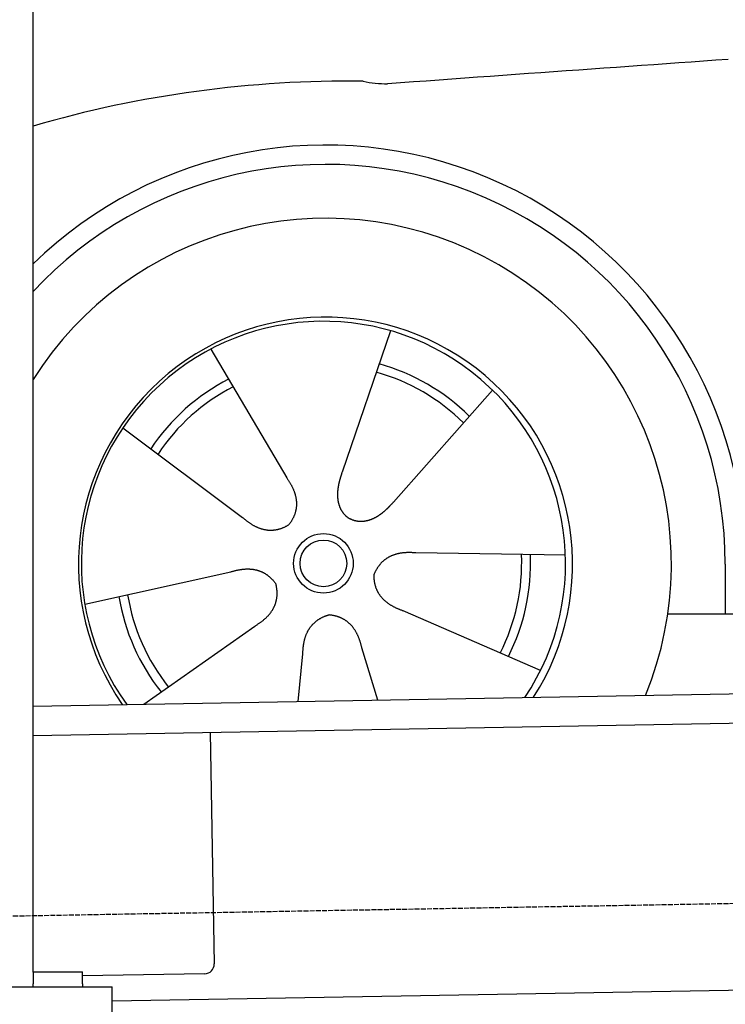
# Model space of a CAD drawing. Extents: x 1073 to 6773, y 6341 to 11366.
# Tile 5 of 58: x 1719 to 2433, y 8045 to 9042. Entities that reach past the tile are written whole.
import ezdxf

# ---------------------------------------------------------------- set-up
doc = ezdxf.new("R2010")
doc.units = 0
doc.linetypes.add('GEN3', pattern=[6.25, 5, -1.25])
doc.layers.get('0').update_dxf_attribs({"linetype": 'CONTINUOUS'})
doc.layers.add('3', color=6, linetype='GEN3')
doc.layers.add('CAR', color=10, linetype='CONTINUOUS')

msp = doc.modelspace()

# ---------------------------------------------------------------- linework, layer by layer
for p, q in [((1732.77, 8077.85), (1732.77, 10083.02)), ((1732.77, 8347.07), (4392.09, 8393.49)), ((4387.61, 8363.41), (1732.77, 8317.07)), ((1911.99, 8320.2), (1916.07, 8086.23)), ((4476.48, 8094.92), (1812.77, 8048.42)), ((1732.77, 8078.02), (1782.77, 8078.02)), ((1732.77, 8077.85), (1732.77, 8066.02)), ((1782.77, 8066.02), (1782.77, 8078.02)), ((1906.25, 8076.06), (1782.77, 8073.9)), ((1072.77, 8063.02), (1812.77, 8063.02)), ((1732.77, 8063.02), (1732.77, 8066.02)), ((1782.77, 8066.02), (1782.77, 8063.02)), ((1812.77, 7958.02), (1812.77, 8063.02))]:
    msp.add_line(p, q)
msp.add_arc((1906.07, 8086.06), 10, 271, 1)
at = {"layer": '3'}
msp.add_line((1175.28, 8125.31), (6230.44, 8213.55), dxfattribs=at)
at = {"layer": 'CAR'}
for p, q in [((2094.44, 8726.93), (2045.43, 8583.66)), ((1912.59, 8708.4), (1989.49, 8577.97)), ((2197.6, 8666.93), (2097.31, 8553.49)), ((1823.65, 8628.83), (1944.75, 8537.95)), ((2271.42, 8499.7), (2120.02, 8502.05)), ((2433.24, 8490.85), (2433.26, 8440.44)), ((1785.07, 8450.15), (1932.89, 8482.98)), ((2246.23, 8383.05), (2107.35, 8443.38)), ((2375.05, 8440.42), (4369.03, 8441.04)), ((1844.71, 8349.03), (1957.13, 8428.07)), ((2081.68, 8353.16), (2065.44, 8405.89)), ((2001.12, 8351.76), (2005.73, 8399.8))]:
    msp.add_line(p, q, dxfattribs=at)
for points in [[(2436.22, 9001.5, 0), (2423.75, 9000.62, 0), (2411.25, 8999.74, 0), (2398.73, 8998.86, 0), (2386.18, 8997.97, 0), (2373.62, 8997.08, 0), (2361.03, 8996.19, 0), (2348.42, 8995.29, 0), (2335.79, 8994.4, 0), (2323.13, 8993.5, 0), (2310.46, 8992.59, 0), (2297.76, 8991.69, 0), (2285.03, 8990.78, 0), (2272.29, 8989.87, 0), (2259.52, 8988.96, 0), (2246.73, 8988.04, 0), (2233.92, 8987.12, 0), (2221.08, 8986.2, 0), (2208.23, 8985.28, 0), (2195.35, 8984.35, 0), (2182.44, 8983.42, 0), (2169.52, 8982.49, 0), (2156.57, 8981.56, 0), (2143.6, 8980.62, 0), (2130.61, 8979.68, 0), (2117.6, 8978.74, 0), (2104.56, 8977.79, 0), (2091.5, 8976.85, 0)], [(2045.43, 8583.66, 0), (2045.32, 8583.35, 0), (2045.21, 8583.03, 0), (2045.1, 8582.71, 0), (2045, 8582.39, 0), (2044.89, 8582.07, 0), (2044.78, 8581.75, 0), (2044.68, 8581.42, 0), (2044.57, 8581.1, 0), (2044.47, 8580.78, 0), (2044.36, 8580.45, 0), (2044.26, 8580.13, 0), (2044.16, 8579.8, 0), (2044.05, 8579.48, 0), (2043.95, 8579.15, 0), (2043.85, 8578.83, 0), (2043.76, 8578.5, 0), (2043.66, 8578.17, 0), (2043.56, 8577.84, 0), (2043.46, 8577.52, 0), (2043.37, 8577.19, 0), (2043.28, 8576.86, 0), (2043.18, 8576.53, 0), (2043.09, 8576.2, 0), (2043, 8575.87, 0), (2042.91, 8575.53, 0), (2042.83, 8575.2, 0), (2042.74, 8574.87, 0), (2042.66, 8574.54, 0), (2042.57, 8574.21, 0), (2042.49, 8573.87, 0), (2042.41, 8573.54, 0), (2042.33, 8573.21, 0), (2042.26, 8572.88, 0), (2042.18, 8572.54, 0), (2042.11, 8572.21, 0), (2042.03, 8571.87, 0), (2041.96, 8571.54, 0), (2041.9, 8571.2, 0), (2041.83, 8570.87, 0), (2041.76, 8570.54, 0), (2041.7, 8570.2, 0), (2041.64, 8569.87, 0), (2041.58, 8569.53, 0), (2041.52, 8569.2, 0), (2041.47, 8568.86, 0), (2041.41, 8568.53, 0), (2041.36, 8568.19, 0), (2041.31, 8567.86, 0), (2041.26, 8567.52, 0), (2041.22, 8567.19, 0), (2041.18, 8566.85, 0), (2041.13, 8566.52, 0), (2041.1, 8566.18, 0), (2041.06, 8565.85, 0), (2041.02, 8565.51, 0), (2040.99, 8565.18, 0), (2040.96, 8564.85, 0), (2040.94, 8564.51, 0), (2040.91, 8564.18, 0), (2040.89, 8563.85, 0), (2040.87, 8563.52, 0), (2040.85, 8563.18, 0), (2040.83, 8562.85, 0), (2040.82, 8562.52, 0), (2040.81, 8562.19, 0), (2040.8, 8561.86, 0), (2040.8, 8561.53, 0), (2040.79, 8561.2, 0), (2040.79, 8560.87, 0), (2040.8, 8560.54, 0), (2040.8, 8560.21, 0), (2040.81, 8559.88, 0), (2040.82, 8559.56, 0), (2040.83, 8559.23, 0), (2040.85, 8558.91, 0), (2040.86, 8558.58, 0), (2040.89, 8558.26, 0), (2040.91, 8557.93, 0), (2040.94, 8557.61, 0), (2040.97, 8557.29, 0), (2041, 8556.97, 0), (2041.03, 8556.65, 0), (2041.07, 8556.33, 0), (2041.11, 8556.01, 0), (2041.15, 8555.69, 0), (2041.2, 8555.37, 0), (2041.25, 8555.06, 0), (2041.3, 8554.74, 0), (2041.36, 8554.43, 0), (2041.42, 8554.12, 0), (2041.48, 8553.8, 0), (2041.54, 8553.49, 0), (2041.61, 8553.18, 0), (2041.68, 8552.88, 0), (2041.75, 8552.57, 0), (2041.83, 8552.26, 0), (2041.9, 8551.96, 0), (2041.99, 8551.65, 0), (2042.07, 8551.35, 0), (2042.16, 8551.05, 0), (2042.25, 8550.75, 0), (2042.35, 8550.45, 0), (2042.44, 8550.16, 0), (2042.54, 8549.86, 0), (2042.65, 8549.57, 0), (2042.75, 8549.28, 0), (2042.86, 8548.99, 0), (2042.98, 8548.7, 0), (2043.09, 8548.41, 0), (2043.21, 8548.12, 0), (2043.33, 8547.84, 0), (2043.46, 8547.56, 0), (2043.59, 8547.28, 0), (2043.72, 8547, 0), (2043.85, 8546.72, 0), (2043.99, 8546.45, 0), (2044.13, 8546.17, 0), (2044.28, 8545.9, 0), (2044.43, 8545.63, 0), (2044.58, 8545.37, 0), (2044.73, 8545.1, 0), (2044.89, 8544.84, 0), (2045.05, 8544.58, 0), (2045.21, 8544.32, 0), (2045.38, 8544.06, 0), (2045.55, 8543.81, 0), (2045.72, 8543.55, 0), (2045.9, 8543.3, 0), (2046.08, 8543.05, 0), (2046.26, 8542.81, 0), (2046.45, 8542.57, 0), (2046.64, 8542.33, 0), (2046.83, 8542.09, 0), (2047.02, 8541.85, 0), (2047.22, 8541.62, 0), (2047.42, 8541.39, 0), (2047.63, 8541.16, 0), (2047.84, 8540.93, 0), (2048.05, 8540.71, 0), (2048.26, 8540.49, 0), (2048.48, 8540.27, 0), (2048.7, 8540.06, 0), (2048.92, 8539.85, 0), (2049.15, 8539.64, 0), (2049.38, 8539.43, 0), (2049.62, 8539.23, 0), (2049.85, 8539.03, 0), (2050.09, 8538.83, 0), (2050.33, 8538.64, 0), (2050.58, 8538.44, 0), (2050.83, 8538.26, 0), (2051.08, 8538.07, 0), (2051.34, 8537.89, 0), (2051.59, 8537.71, 0), (2051.85, 8537.54, 0), (2052.12, 8537.37, 0), (2052.39, 8537.2, 0), (2052.66, 8537.03, 0), (2052.93, 8536.87, 0)], [(1989.49, 8577.97, 0), (1989.87, 8577.42, 0), (1990.25, 8576.87, 0), (1990.62, 8576.32, 0), (1990.98, 8575.78, 0), (1991.34, 8575.23, 0), (1991.68, 8574.69, 0), (1992.02, 8574.15, 0), (1992.35, 8573.61, 0), (1992.68, 8573.07, 0), (1992.99, 8572.53, 0), (1993.3, 8571.99, 0), (1993.6, 8571.45, 0), (1993.89, 8570.92, 0), (1994.18, 8570.38, 0), (1994.46, 8569.85, 0), (1994.73, 8569.32, 0), (1994.99, 8568.79, 0), (1995.24, 8568.26, 0), (1995.49, 8567.73, 0), (1995.73, 8567.2, 0), (1995.96, 8566.67, 0), (1996.18, 8566.15, 0), (1996.39, 8565.62, 0), (1996.6, 8565.1, 0), (1996.8, 8564.57, 0), (1996.99, 8564.05, 0), (1997.18, 8563.53, 0), (1997.36, 8563.01, 0), (1997.52, 8562.49, 0), (1997.69, 8561.98, 0), (1997.84, 8561.46, 0), (1997.98, 8560.94, 0), (1998.12, 8560.43, 0), (1998.25, 8559.92, 0), (1998.38, 8559.4, 0), (1998.49, 8558.89, 0), (1998.6, 8558.38, 0), (1998.7, 8557.87, 0), (1998.79, 8557.37, 0), (1998.87, 8556.86, 0), (1998.95, 8556.35, 0), (1999.02, 8555.85, 0), (1999.08, 8555.34, 0), (1999.13, 8554.84, 0), (1999.17, 8554.34, 0), (1999.21, 8553.84, 0), (1999.24, 8553.34, 0), (1999.26, 8552.84, 0), (1999.28, 8552.34, 0), (1999.28, 8551.85, 0), (1999.28, 8551.35, 0), (1999.27, 8550.86, 0), (1999.26, 8550.37, 0), (1999.23, 8549.87, 0), (1999.2, 8549.38, 0), (1999.16, 8548.89, 0), (1999.11, 8548.4, 0), (1999.06, 8547.92, 0), (1999, 8547.43, 0), (1998.92, 8546.94, 0), (1998.85, 8546.46, 0), (1998.76, 8545.98, 0), (1998.67, 8545.49, 0), (1998.56, 8545.01, 0), (1998.45, 8544.53, 0), (1998.34, 8544.05, 0), (1998.21, 8543.57, 0), (1998.08, 8543.1, 0), (1997.94, 8542.62, 0), (1997.79, 8542.15, 0), (1997.64, 8541.67, 0), (1997.47, 8541.2, 0), (1997.3, 8540.73, 0), (1997.12, 8540.26, 0), (1996.94, 8539.79, 0), (1996.74, 8539.32, 0), (1996.54, 8538.85, 0), (1996.33, 8538.39, 0), (1996.11, 8537.92, 0), (1995.89, 8537.46, 0), (1995.65, 8536.99, 0), (1995.41, 8536.53, 0), (1995.16, 8536.07, 0), (1994.91, 8535.61, 0), (1994.64, 8535.15, 0), (1994.37, 8534.69, 0), (1994.09, 8534.24, 0), (1993.8, 8533.78, 0), (1993.51, 8533.33, 0), (1993.21, 8532.87, 0), (1992.9, 8532.42, 0), (1992.58, 8531.97, 0), (1992.25, 8531.52, 0), (1991.92, 8531.07, 0), (1991.58, 8530.62, 0)], [(2097.31, 8553.49, 0), (2097.09, 8553.24, 0), (2096.86, 8552.98, 0), (2096.64, 8552.73, 0), (2096.42, 8552.48, 0), (2096.19, 8552.23, 0), (2095.96, 8551.98, 0), (2095.73, 8551.73, 0), (2095.51, 8551.48, 0), (2095.28, 8551.22, 0), (2095.05, 8550.97, 0), (2094.82, 8550.72, 0), (2094.58, 8550.47, 0), (2094.35, 8550.23, 0), (2094.12, 8549.98, 0), (2093.88, 8549.73, 0), (2093.65, 8549.48, 0), (2093.41, 8549.23, 0), (2093.17, 8548.99, 0), (2092.94, 8548.74, 0), (2092.7, 8548.5, 0), (2092.46, 8548.25, 0), (2092.22, 8548.01, 0), (2091.97, 8547.77, 0), (2091.73, 8547.52, 0), (2091.49, 8547.28, 0), (2091.24, 8547.04, 0), (2091, 8546.81, 0), (2090.75, 8546.57, 0), (2090.5, 8546.33, 0), (2090.25, 8546.1, 0), (2090, 8545.86, 0), (2089.75, 8545.63, 0), (2089.5, 8545.4, 0), (2089.25, 8545.17, 0), (2088.99, 8544.94, 0), (2088.74, 8544.71, 0), (2088.48, 8544.48, 0), (2088.23, 8544.26, 0), (2087.97, 8544.03, 0), (2087.71, 8543.81, 0), (2087.45, 8543.59, 0), (2087.19, 8543.37, 0), (2086.93, 8543.15, 0), (2086.67, 8542.94, 0), (2086.4, 8542.73, 0), (2086.14, 8542.51, 0), (2085.87, 8542.3, 0), (2085.61, 8542.09, 0), (2085.34, 8541.89, 0), (2085.07, 8541.68, 0), (2084.8, 8541.48, 0), (2084.53, 8541.28, 0), (2084.26, 8541.08, 0), (2083.99, 8540.88, 0), (2083.71, 8540.69, 0), (2083.44, 8540.49, 0), (2083.16, 8540.3, 0), (2082.89, 8540.11, 0), (2082.61, 8539.93, 0), (2082.33, 8539.74, 0), (2082.05, 8539.56, 0), (2081.77, 8539.38, 0), (2081.49, 8539.2, 0), (2081.21, 8539.03, 0), (2080.93, 8538.86, 0), (2080.64, 8538.69, 0), (2080.36, 8538.52, 0), (2080.07, 8538.35, 0), (2079.79, 8538.19, 0), (2079.5, 8538.03, 0), (2079.21, 8537.87, 0), (2078.93, 8537.71, 0), (2078.64, 8537.56, 0), (2078.35, 8537.41, 0), (2078.06, 8537.26, 0), (2077.76, 8537.12, 0), (2077.47, 8536.98, 0), (2077.18, 8536.84, 0), (2076.88, 8536.7, 0), (2076.59, 8536.57, 0), (2076.3, 8536.44, 0), (2076, 8536.31, 0), (2075.7, 8536.18, 0), (2075.41, 8536.06, 0), (2075.11, 8535.94, 0), (2074.81, 8535.82, 0), (2074.51, 8535.71, 0), (2074.21, 8535.6, 0), (2073.91, 8535.49, 0), (2073.61, 8535.39, 0), (2073.31, 8535.29, 0), (2073.01, 8535.19, 0), (2072.71, 8535.1, 0), (2072.4, 8535, 0), (2072.1, 8534.92, 0), (2071.8, 8534.83, 0), (2071.49, 8534.75, 0), (2071.19, 8534.67, 0), (2070.88, 8534.59, 0), (2070.58, 8534.52, 0), (2070.27, 8534.45, 0), (2069.97, 8534.39, 0), (2069.66, 8534.33, 0), (2069.36, 8534.27, 0), (2069.05, 8534.21, 0), (2068.74, 8534.16, 0), (2068.44, 8534.11, 0), (2068.13, 8534.07, 0), (2067.82, 8534.03, 0), (2067.51, 8533.99, 0), (2067.21, 8533.95, 0), (2066.9, 8533.92, 0), (2066.59, 8533.9, 0), (2066.29, 8533.87, 0), (2065.98, 8533.85, 0), (2065.67, 8533.84, 0), (2065.36, 8533.83, 0), (2065.06, 8533.82, 0), (2064.75, 8533.81, 0), (2064.44, 8533.81, 0), (2064.14, 8533.81, 0), (2063.83, 8533.82, 0), (2063.52, 8533.83, 0), (2063.22, 8533.85, 0), (2062.91, 8533.86, 0), (2062.61, 8533.88, 0), (2062.3, 8533.91, 0), (2062, 8533.94, 0), (2061.69, 8533.97, 0), (2061.39, 8534.01, 0), (2061.08, 8534.05, 0), (2060.78, 8534.1, 0), (2060.48, 8534.15, 0), (2060.18, 8534.2, 0), (2059.88, 8534.26, 0), (2059.58, 8534.32, 0), (2059.28, 8534.38, 0), (2058.98, 8534.45, 0), (2058.68, 8534.53, 0), (2058.38, 8534.6, 0), (2058.09, 8534.69, 0), (2057.79, 8534.77, 0), (2057.49, 8534.86, 0), (2057.2, 8534.96, 0), (2056.91, 8535.05, 0), (2056.62, 8535.16, 0), (2056.32, 8535.26, 0), (2056.03, 8535.37, 0), (2055.75, 8535.49, 0), (2055.46, 8535.61, 0), (2055.17, 8535.73, 0), (2054.89, 8535.86, 0), (2054.6, 8535.99, 0), (2054.32, 8536.13, 0), (2054.04, 8536.27, 0), (2053.76, 8536.41, 0), (2053.48, 8536.56, 0), (2053.2, 8536.71, 0), (2052.93, 8536.87, 0)], [(1944.75, 8537.95, 0), (1945.26, 8537.5, 0), (1945.76, 8537.07, 0), (1946.26, 8536.64, 0), (1946.76, 8536.22, 0), (1947.26, 8535.8, 0), (1947.77, 8535.4, 0), (1948.27, 8535, 0), (1948.77, 8534.61, 0), (1949.27, 8534.23, 0), (1949.77, 8533.86, 0), (1950.27, 8533.49, 0), (1950.77, 8533.14, 0), (1951.27, 8532.78, 0), (1951.77, 8532.44, 0), (1952.27, 8532.11, 0), (1952.77, 8531.78, 0), (1953.27, 8531.46, 0), (1953.77, 8531.15, 0), (1954.26, 8530.85, 0), (1954.76, 8530.55, 0), (1955.26, 8530.26, 0), (1955.76, 8529.98, 0), (1956.26, 8529.71, 0), (1956.75, 8529.45, 0), (1957.25, 8529.19, 0), (1957.75, 8528.94, 0), (1958.25, 8528.7, 0), (1958.74, 8528.47, 0), (1959.24, 8528.24, 0), (1959.74, 8528.03, 0), (1960.23, 8527.82, 0), (1960.73, 8527.61, 0), (1961.23, 8527.42, 0), (1961.72, 8527.23, 0), (1962.22, 8527.05, 0), (1962.71, 8526.88, 0), (1963.21, 8526.72, 0), (1963.7, 8526.57, 0), (1964.2, 8526.42, 0), (1964.69, 8526.28, 0), (1965.18, 8526.15, 0), (1965.68, 8526.02, 0), (1966.17, 8525.91, 0), (1966.67, 8525.8, 0), (1967.16, 8525.7, 0), (1967.65, 8525.61, 0), (1968.15, 8525.52, 0), (1968.64, 8525.44, 0), (1969.13, 8525.37, 0), (1969.62, 8525.31, 0), (1970.12, 8525.26, 0), (1970.61, 8525.21, 0), (1971.1, 8525.17, 0), (1971.59, 8525.14, 0), (1972.08, 8525.12, 0), (1972.57, 8525.11, 0), (1973.07, 8525.1, 0), (1973.56, 8525.1, 0), (1974.05, 8525.11, 0), (1974.54, 8525.13, 0), (1975.03, 8525.15, 0), (1975.52, 8525.18, 0), (1976.01, 8525.22, 0), (1976.5, 8525.27, 0), (1976.99, 8525.33, 0), (1977.48, 8525.39, 0), (1977.97, 8525.46, 0), (1978.45, 8525.54, 0), (1978.94, 8525.63, 0), (1979.43, 8525.72, 0), (1979.92, 8525.82, 0), (1980.41, 8525.93, 0), (1980.9, 8526.05, 0), (1981.38, 8526.18, 0), (1981.87, 8526.31, 0), (1982.36, 8526.45, 0), (1982.84, 8526.6, 0), (1983.33, 8526.76, 0), (1983.82, 8526.92, 0), (1984.3, 8527.1, 0), (1984.79, 8527.28, 0), (1985.28, 8527.46, 0), (1985.76, 8527.66, 0), (1986.25, 8527.86, 0), (1986.73, 8528.08, 0), (1987.22, 8528.29, 0), (1987.7, 8528.52, 0), (1988.19, 8528.76, 0), (1988.67, 8529, 0), (1989.16, 8529.25, 0), (1989.64, 8529.51, 0), (1990.13, 8529.77, 0), (1990.61, 8530.05, 0), (1991.09, 8530.33, 0), (1991.58, 8530.62, 0)], [(2120.02, 8502.05, 0), (2119.35, 8502.11, 0), (2118.69, 8502.17, 0), (2118.03, 8502.22, 0), (2117.38, 8502.26, 0), (2116.73, 8502.3, 0), (2116.09, 8502.34, 0), (2115.45, 8502.36, 0), (2114.81, 8502.38, 0), (2114.18, 8502.4, 0), (2113.56, 8502.41, 0), (2112.94, 8502.41, 0), (2112.32, 8502.4, 0), (2111.71, 8502.39, 0), (2111.11, 8502.38, 0), (2110.51, 8502.35, 0), (2109.91, 8502.32, 0), (2109.32, 8502.29, 0), (2108.73, 8502.25, 0), (2108.15, 8502.2, 0), (2107.57, 8502.15, 0), (2107, 8502.09, 0), (2106.43, 8502.02, 0), (2105.87, 8501.95, 0), (2105.31, 8501.87, 0), (2104.76, 8501.78, 0), (2104.21, 8501.69, 0), (2103.67, 8501.59, 0), (2103.13, 8501.49, 0), (2102.59, 8501.38, 0), (2102.07, 8501.27, 0), (2101.54, 8501.14, 0), (2101.02, 8501.02, 0), (2100.5, 8500.88, 0), (2099.99, 8500.74, 0), (2099.49, 8500.59, 0), (2098.99, 8500.44, 0), (2098.49, 8500.28, 0), (2098, 8500.12, 0), (2097.51, 8499.94, 0), (2097.03, 8499.77, 0), (2096.55, 8499.58, 0), (2096.08, 8499.39, 0), (2095.61, 8499.2, 0), (2095.15, 8498.99, 0), (2094.69, 8498.79, 0), (2094.24, 8498.57, 0), (2093.79, 8498.35, 0), (2093.35, 8498.12, 0), (2092.91, 8497.89, 0), (2092.47, 8497.65, 0), (2092.04, 8497.4, 0), (2091.62, 8497.15, 0), (2091.2, 8496.89, 0), (2090.78, 8496.63, 0), (2090.37, 8496.36, 0), (2089.96, 8496.08, 0), (2089.56, 8495.8, 0), (2089.17, 8495.51, 0), (2088.77, 8495.21, 0), (2088.39, 8494.91, 0), (2088, 8494.6, 0), (2087.63, 8494.29, 0), (2087.25, 8493.97, 0), (2086.89, 8493.64, 0), (2086.52, 8493.31, 0), (2086.16, 8492.97, 0), (2085.81, 8492.63, 0), (2085.46, 8492.28, 0), (2085.12, 8491.92, 0), (2084.78, 8491.55, 0), (2084.44, 8491.18, 0), (2084.11, 8490.81, 0), (2083.79, 8490.43, 0), (2083.47, 8490.04, 0), (2083.15, 8489.64, 0), (2082.84, 8489.24, 0), (2082.53, 8488.84, 0), (2082.23, 8488.42, 0), (2081.94, 8488, 0), (2081.64, 8487.58, 0), (2081.36, 8487.15, 0), (2081.07, 8486.71, 0), (2080.8, 8486.26, 0), (2080.52, 8485.81, 0), (2080.25, 8485.36, 0), (2079.99, 8484.89, 0), (2079.73, 8484.43, 0), (2079.48, 8483.95, 0), (2079.23, 8483.47, 0), (2078.98, 8482.98, 0), (2078.74, 8482.49, 0), (2078.51, 8481.99, 0), (2078.28, 8481.48, 0), (2078.05, 8480.97, 0), (2077.83, 8480.45, 0)], [(1932.89, 8482.98, 0), (1933.53, 8483.18, 0), (1934.17, 8483.37, 0), (1934.8, 8483.55, 0), (1935.43, 8483.73, 0), (1936.06, 8483.9, 0), (1936.68, 8484.06, 0), (1937.3, 8484.21, 0), (1937.92, 8484.36, 0), (1938.53, 8484.5, 0), (1939.14, 8484.64, 0), (1939.75, 8484.76, 0), (1940.35, 8484.88, 0), (1940.95, 8485, 0), (1941.55, 8485.1, 0), (1942.14, 8485.2, 0), (1942.73, 8485.29, 0), (1943.32, 8485.38, 0), (1943.9, 8485.45, 0), (1944.48, 8485.53, 0), (1945.06, 8485.59, 0), (1945.63, 8485.65, 0), (1946.2, 8485.69, 0), (1946.76, 8485.74, 0), (1947.33, 8485.77, 0), (1947.88, 8485.8, 0), (1948.44, 8485.82, 0), (1948.99, 8485.84, 0), (1949.54, 8485.84, 0), (1950.09, 8485.85, 0), (1950.63, 8485.84, 0), (1951.17, 8485.82, 0), (1951.7, 8485.8, 0), (1952.23, 8485.78, 0), (1952.76, 8485.74, 0), (1953.29, 8485.7, 0), (1953.81, 8485.65, 0), (1954.33, 8485.6, 0), (1954.84, 8485.53, 0), (1955.35, 8485.46, 0), (1955.86, 8485.39, 0), (1956.37, 8485.3, 0), (1956.87, 8485.21, 0), (1957.37, 8485.11, 0), (1957.86, 8485.01, 0), (1958.35, 8484.9, 0), (1958.84, 8484.78, 0), (1959.32, 8484.65, 0), (1959.8, 8484.52, 0), (1960.28, 8484.38, 0), (1960.75, 8484.23, 0), (1961.23, 8484.08, 0), (1961.69, 8483.91, 0), (1962.16, 8483.75, 0), (1962.62, 8483.57, 0), (1963.07, 8483.39, 0), (1963.53, 8483.2, 0), (1963.98, 8483, 0), (1964.42, 8482.8, 0), (1964.87, 8482.59, 0), (1965.31, 8482.37, 0), (1965.74, 8482.15, 0), (1966.18, 8481.92, 0), (1966.61, 8481.68, 0), (1967.03, 8481.43, 0), (1967.46, 8481.18, 0), (1967.88, 8480.92, 0), (1968.29, 8480.65, 0), (1968.7, 8480.38, 0), (1969.11, 8480.1, 0), (1969.52, 8479.81, 0), (1969.92, 8479.52, 0), (1970.32, 8479.22, 0), (1970.72, 8478.91, 0), (1971.11, 8478.59, 0), (1971.5, 8478.27, 0), (1971.88, 8477.94, 0), (1972.27, 8477.6, 0), (1972.64, 8477.26, 0), (1973.02, 8476.91, 0), (1973.39, 8476.55, 0), (1973.76, 8476.18, 0), (1974.12, 8475.81, 0), (1974.49, 8475.43, 0), (1974.84, 8475.05, 0), (1975.2, 8474.66, 0), (1975.55, 8474.26, 0), (1975.9, 8473.85, 0), (1976.24, 8473.43, 0), (1976.59, 8473.01, 0), (1976.92, 8472.58, 0), (1977.26, 8472.15, 0), (1977.59, 8471.71, 0), (1977.92, 8471.26, 0), (1978.24, 8470.8, 0), (1978.56, 8470.34, 0)], [(2107.35, 8443.38, 0), (2106.72, 8443.59, 0), (2106.09, 8443.81, 0), (2105.47, 8444.04, 0), (2104.86, 8444.27, 0), (2104.25, 8444.5, 0), (2103.65, 8444.74, 0), (2103.06, 8444.97, 0), (2102.47, 8445.22, 0), (2101.89, 8445.46, 0), (2101.32, 8445.71, 0), (2100.75, 8445.97, 0), (2100.2, 8446.23, 0), (2099.64, 8446.49, 0), (2099.1, 8446.75, 0), (2098.56, 8447.02, 0), (2098.03, 8447.29, 0), (2097.51, 8447.57, 0), (2096.99, 8447.85, 0), (2096.48, 8448.13, 0), (2095.98, 8448.42, 0), (2095.48, 8448.71, 0), (2094.99, 8449.01, 0), (2094.51, 8449.3, 0), (2094.03, 8449.61, 0), (2093.56, 8449.91, 0), (2093.1, 8450.22, 0), (2092.64, 8450.53, 0), (2092.2, 8450.85, 0), (2091.75, 8451.17, 0), (2091.32, 8451.49, 0), (2090.89, 8451.82, 0), (2090.47, 8452.15, 0), (2090.06, 8452.49, 0), (2089.65, 8452.83, 0), (2089.25, 8453.17, 0), (2088.86, 8453.52, 0), (2088.47, 8453.87, 0), (2088.09, 8454.22, 0), (2087.72, 8454.58, 0), (2087.35, 8454.94, 0), (2086.99, 8455.3, 0), (2086.64, 8455.67, 0), (2086.3, 8456.04, 0), (2085.96, 8456.42, 0), (2085.63, 8456.8, 0), (2085.3, 8457.18, 0), (2084.98, 8457.57, 0), (2084.67, 8457.96, 0), (2084.37, 8458.35, 0), (2084.07, 8458.75, 0), (2083.78, 8459.15, 0), (2083.5, 8459.55, 0), (2083.22, 8459.96, 0), (2082.95, 8460.37, 0), (2082.69, 8460.79, 0), (2082.44, 8461.21, 0), (2082.19, 8461.63, 0), (2081.94, 8462.06, 0), (2081.71, 8462.49, 0), (2081.48, 8462.93, 0), (2081.26, 8463.36, 0), (2081.05, 8463.81, 0), (2080.84, 8464.25, 0), (2080.64, 8464.7, 0), (2080.44, 8465.15, 0), (2080.26, 8465.61, 0), (2080.08, 8466.07, 0), (2079.9, 8466.53, 0), (2079.74, 8467, 0), (2079.58, 8467.47, 0), (2079.43, 8467.95, 0), (2079.28, 8468.43, 0), (2079.14, 8468.91, 0), (2079.01, 8469.4, 0), (2078.89, 8469.88, 0), (2078.77, 8470.38, 0), (2078.66, 8470.88, 0), (2078.55, 8471.38, 0), (2078.45, 8471.88, 0), (2078.36, 8472.39, 0), (2078.28, 8472.9, 0), (2078.2, 8473.42, 0), (2078.13, 8473.93, 0), (2078.07, 8474.46, 0), (2078.01, 8474.98, 0), (2077.97, 8475.51, 0), (2077.92, 8476.05, 0), (2077.89, 8476.59, 0), (2077.86, 8477.13, 0), (2077.84, 8477.67, 0), (2077.82, 8478.22, 0), (2077.81, 8478.77, 0), (2077.81, 8479.33, 0), (2077.82, 8479.89, 0), (2077.83, 8480.45, 0)], [(1957.13, 8428.07, 0), (1957.7, 8428.41, 0), (1958.27, 8428.76, 0), (1958.83, 8429.1, 0), (1959.39, 8429.45, 0), (1959.94, 8429.8, 0), (1960.48, 8430.15, 0), (1961.01, 8430.5, 0), (1961.53, 8430.86, 0), (1962.05, 8431.22, 0), (1962.56, 8431.58, 0), (1963.06, 8431.94, 0), (1963.56, 8432.31, 0), (1964.05, 8432.67, 0), (1964.53, 8433.04, 0), (1965, 8433.41, 0), (1965.46, 8433.79, 0), (1965.92, 8434.16, 0), (1966.37, 8434.54, 0), (1966.82, 8434.92, 0), (1967.25, 8435.31, 0), (1967.68, 8435.69, 0), (1968.1, 8436.08, 0), (1968.51, 8436.47, 0), (1968.92, 8436.86, 0), (1969.31, 8437.25, 0), (1969.7, 8437.65, 0), (1970.09, 8438.05, 0), (1970.46, 8438.45, 0), (1970.83, 8438.85, 0), (1971.19, 8439.26, 0), (1971.54, 8439.66, 0), (1971.89, 8440.07, 0), (1972.23, 8440.48, 0), (1972.56, 8440.9, 0), (1972.88, 8441.31, 0), (1973.2, 8441.73, 0), (1973.5, 8442.15, 0), (1973.8, 8442.58, 0), (1974.1, 8443, 0), (1974.38, 8443.43, 0), (1974.66, 8443.86, 0), (1974.93, 8444.29, 0), (1975.19, 8444.72, 0), (1975.45, 8445.16, 0), (1975.7, 8445.6, 0), (1975.94, 8446.04, 0), (1976.17, 8446.48, 0), (1976.4, 8446.92, 0), (1976.61, 8447.37, 0), (1976.83, 8447.82, 0), (1977.03, 8448.27, 0), (1977.22, 8448.73, 0), (1977.41, 8449.18, 0), (1977.59, 8449.64, 0), (1977.77, 8450.1, 0), (1977.93, 8450.56, 0), (1978.09, 8451.03, 0), (1978.24, 8451.5, 0), (1978.38, 8451.97, 0), (1978.52, 8452.44, 0), (1978.65, 8452.91, 0), (1978.77, 8453.39, 0), (1978.88, 8453.86, 0), (1978.99, 8454.35, 0), (1979.09, 8454.83, 0), (1979.18, 8455.31, 0), (1979.26, 8455.8, 0), (1979.34, 8456.29, 0), (1979.41, 8456.78, 0), (1979.47, 8457.27, 0), (1979.52, 8457.77, 0), (1979.57, 8458.27, 0), (1979.61, 8458.77, 0), (1979.64, 8459.27, 0), (1979.66, 8459.78, 0), (1979.68, 8460.28, 0), (1979.69, 8460.79, 0), (1979.69, 8461.3, 0), (1979.68, 8461.82, 0), (1979.67, 8462.33, 0), (1979.65, 8462.85, 0), (1979.62, 8463.37, 0), (1979.58, 8463.89, 0), (1979.54, 8464.42, 0), (1979.49, 8464.95, 0), (1979.43, 8465.48, 0), (1979.36, 8466.01, 0), (1979.29, 8466.54, 0), (1979.21, 8467.08, 0), (1979.12, 8467.62, 0), (1979.02, 8468.16, 0), (1978.92, 8468.7, 0), (1978.81, 8469.24, 0), (1978.69, 8469.79, 0), (1978.56, 8470.34, 0)], [(2005.73, 8399.8, 0), (2005.74, 8400.47, 0), (2005.76, 8401.14, 0), (2005.78, 8401.8, 0), (2005.81, 8402.45, 0), (2005.84, 8403.1, 0), (2005.88, 8403.74, 0), (2005.92, 8404.38, 0), (2005.97, 8405.01, 0), (2006.03, 8405.64, 0), (2006.09, 8406.26, 0), (2006.16, 8406.88, 0), (2006.23, 8407.49, 0), (2006.31, 8408.09, 0), (2006.39, 8408.69, 0), (2006.48, 8409.29, 0), (2006.58, 8409.88, 0), (2006.68, 8410.46, 0), (2006.78, 8411.04, 0), (2006.9, 8411.61, 0), (2007.01, 8412.18, 0), (2007.14, 8412.74, 0), (2007.26, 8413.3, 0), (2007.4, 8413.85, 0), (2007.54, 8414.4, 0), (2007.69, 8414.94, 0), (2007.84, 8415.47, 0), (2007.99, 8416, 0), (2008.16, 8416.53, 0), (2008.32, 8417.04, 0), (2008.5, 8417.56, 0), (2008.68, 8418.07, 0), (2008.86, 8418.57, 0), (2009.05, 8419.07, 0), (2009.25, 8419.56, 0), (2009.45, 8420.04, 0), (2009.66, 8420.52, 0), (2009.87, 8421, 0), (2010.09, 8421.47, 0), (2010.32, 8421.94, 0), (2010.55, 8422.39, 0), (2010.78, 8422.85, 0), (2011.02, 8423.3, 0), (2011.27, 8423.74, 0), (2011.52, 8424.18, 0), (2011.78, 8424.61, 0), (2012.04, 8425.04, 0), (2012.31, 8425.46, 0), (2012.59, 8425.87, 0), (2012.87, 8426.29, 0), (2013.16, 8426.69, 0), (2013.45, 8427.09, 0), (2013.75, 8427.49, 0), (2014.05, 8427.87, 0), (2014.36, 8428.26, 0), (2014.67, 8428.64, 0), (2014.99, 8429.01, 0), (2015.32, 8429.38, 0), (2015.65, 8429.74, 0), (2015.99, 8430.1, 0), (2016.33, 8430.45, 0), (2016.68, 8430.79, 0), (2017.03, 8431.13, 0), (2017.39, 8431.47, 0), (2017.76, 8431.8, 0), (2018.13, 8432.12, 0), (2018.5, 8432.44, 0), (2018.89, 8432.75, 0), (2019.27, 8433.06, 0), (2019.67, 8433.36, 0), (2020.07, 8433.66, 0), (2020.47, 8433.95, 0), (2020.88, 8434.24, 0), (2021.3, 8434.52, 0), (2021.72, 8434.8, 0), (2022.15, 8435.07, 0), (2022.58, 8435.33, 0), (2023.02, 8435.59, 0), (2023.46, 8435.84, 0), (2023.91, 8436.09, 0), (2024.37, 8436.34, 0), (2024.83, 8436.57, 0), (2025.29, 8436.81, 0), (2025.77, 8437.03, 0), (2026.24, 8437.25, 0), (2026.73, 8437.47, 0), (2027.22, 8437.68, 0), (2027.71, 8437.89, 0), (2028.21, 8438.09, 0), (2028.72, 8438.28, 0), (2029.23, 8438.47, 0), (2029.75, 8438.65, 0), (2030.27, 8438.83, 0), (2030.8, 8439, 0), (2031.33, 8439.17, 0), (2031.87, 8439.33, 0)], [(2065.44, 8405.89, 0), (2065.3, 8406.54, 0), (2065.15, 8407.19, 0), (2064.99, 8407.83, 0), (2064.84, 8408.46, 0), (2064.67, 8409.09, 0), (2064.5, 8409.71, 0), (2064.33, 8410.33, 0), (2064.16, 8410.94, 0), (2063.97, 8411.54, 0), (2063.79, 8412.14, 0), (2063.6, 8412.73, 0), (2063.41, 8413.31, 0), (2063.21, 8413.89, 0), (2063, 8414.46, 0), (2062.8, 8415.03, 0), (2062.58, 8415.58, 0), (2062.37, 8416.13, 0), (2062.15, 8416.68, 0), (2061.92, 8417.22, 0), (2061.69, 8417.75, 0), (2061.46, 8418.28, 0), (2061.22, 8418.8, 0), (2060.98, 8419.31, 0), (2060.73, 8419.81, 0), (2060.48, 8420.31, 0), (2060.22, 8420.81, 0), (2059.96, 8421.3, 0), (2059.7, 8421.78, 0), (2059.43, 8422.25, 0), (2059.15, 8422.72, 0), (2058.88, 8423.18, 0), (2058.59, 8423.63, 0), (2058.31, 8424.08, 0), (2058.01, 8424.53, 0), (2057.72, 8424.96, 0), (2057.42, 8425.39, 0), (2057.11, 8425.81, 0), (2056.8, 8426.23, 0), (2056.49, 8426.64, 0), (2056.17, 8427.04, 0), (2055.85, 8427.44, 0), (2055.52, 8427.83, 0), (2055.19, 8428.21, 0), (2054.86, 8428.59, 0), (2054.52, 8428.96, 0), (2054.17, 8429.33, 0), (2053.82, 8429.69, 0), (2053.47, 8430.04, 0), (2053.11, 8430.39, 0), (2052.75, 8430.72, 0), (2052.38, 8431.06, 0), (2052.01, 8431.38, 0), (2051.64, 8431.7, 0), (2051.26, 8432.02, 0), (2050.87, 8432.32, 0), (2050.48, 8432.62, 0), (2050.09, 8432.92, 0), (2049.69, 8433.21, 0), (2049.29, 8433.49, 0), (2048.88, 8433.76, 0), (2048.47, 8434.03, 0), (2048.06, 8434.29, 0), (2047.64, 8434.55, 0), (2047.21, 8434.8, 0), (2046.78, 8435.04, 0), (2046.35, 8435.28, 0), (2045.91, 8435.51, 0), (2045.47, 8435.73, 0), (2045.03, 8435.95, 0), (2044.58, 8436.16, 0), (2044.12, 8436.36, 0), (2043.66, 8436.56, 0), (2043.2, 8436.75, 0), (2042.73, 8436.94, 0), (2042.26, 8437.11, 0), (2041.78, 8437.29, 0), (2041.3, 8437.45, 0), (2040.81, 8437.61, 0), (2040.32, 8437.76, 0), (2039.83, 8437.91, 0), (2039.33, 8438.05, 0), (2038.82, 8438.18, 0), (2038.31, 8438.31, 0), (2037.8, 8438.43, 0), (2037.28, 8438.55, 0), (2036.76, 8438.65, 0), (2036.24, 8438.75, 0), (2035.71, 8438.85, 0), (2035.17, 8438.94, 0), (2034.63, 8439.02, 0), (2034.09, 8439.1, 0), (2033.54, 8439.16, 0), (2032.99, 8439.23, 0), (2032.43, 8439.28, 0), (2031.87, 8439.33, 0)]]:
    msp.add_polyline3d(points, dxfattribs=at)
for radius in [30.15, 23.62]:
    msp.add_circle((2026.55, 8491.52), radius, dxfattribs=at)
for centre, radius, start, end in [((2051.44, 7838.34), 1141.19, 89.23494, 106.21501), ((2091.14, 9094.22), 117.37, 257.9717, 270.17455), ((2028.68, 8490.72), 424.16, 0.177, 134.23644), ((2028.68, 8490.72), 404.56, 0.01772, 137.00529), ((2028.68, 8490.72), 350, 337.69592, 147.71924), ((2028.68, 8490.72), 250, 327.3681, 214.6319), ((2026.55, 8491.52), 245, 326.349, 215.651), ((2026.55, 8491.52), 209.64, 45.24818, 74.38563), ((2026.55, 8491.52), 200.65, 45.10136, 74.53246), ((2026.55, 8491.52), 209.64, 117.24818, 146.38563), ((2026.55, 8491.52), 200.65, 117.10136, 146.53246), ((2026.55, 8491.52), 200.65, 333.10136, 2.53246), ((2026.55, 8491.52), 209.64, 333.24818, 2.38563), ((2026.55, 8491.52), 209.64, 189.24818, 218.38563), ((2026.55, 8491.52), 200.65, 189.10136, 218.53246)]:
    msp.add_arc(centre, radius, start, end, dxfattribs=at)

doc.saveas('drawing.dxf')
